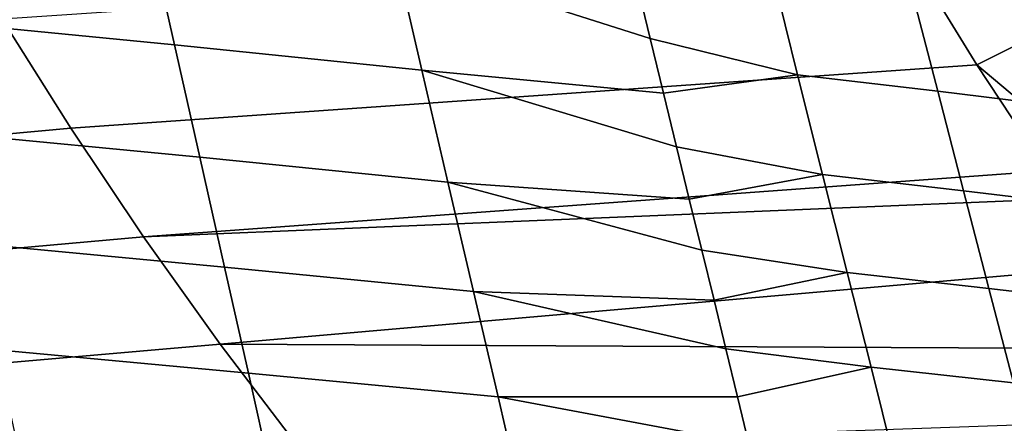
# Model space of a CAD drawing. Header units: metres. Extents: x -365 to 28, y -28 to 28.
# Tile 79 of 256: x -46.7 to -40.72, y -17.22 to -14.77. Entities that reach past the tile are written whole.
import ezdxf

# ---------------------------------------------------------------- set-up
doc = ezdxf.new("R2010")
doc.units = ezdxf.units.M
doc.layers.add('solid_24_501_103_XXX', color=7, linetype='CONTINUOUS')

msp = doc.modelspace()

# ---------------------------------------------------------------- linework, layer by layer
at = {"layer": 'solid_24_501_103_XXX'}
for points in [[(-45.761799, -14.920112, 72.507111), (-47.278419, -14.770767, 73.153221), (-47.425514, -14.084168, 72.693855), (-45.914326, -14.234069, 72.030128)], [(-40.298485, -14.148998, 100.293671), (-41.285606, -14.391496, 100.453491), (-40.885738, -15.041617, 100.094894), (-40.362366, -14.779758, 100.065445)], [(-44.258774, -15.074071, 71.844398), (-45.761799, -14.920112, 72.507111), (-45.914326, -14.234069, 72.030128), (-44.417538, -14.388604, 71.348244)], [(-41.285606, -14.391496, 100.453491), (-46.808517, -14.76255, 101.720795), (-46.390774, -15.426247, 101.346085), (-40.885738, -15.041617, 100.094894)], [(-42.871231, -14.881844, 70.905121), (-42.790771, -15.213078, 71.159676), (-44.258774, -15.074071, 71.844398), (-44.417538, -14.388604, 71.348244)], [(-42.952381, -14.545629, 70.656738), (-42.871231, -14.881844, 70.905121), (-44.417538, -14.388604, 71.348244)], [(-42.126637, -14.492897, 70.127777), (-41.975422, -15.101646, 70.588387), (-42.871231, -14.881844, 70.905121), (-42.952381, -14.545629, 70.656738)], [(-41.124462, -15.201661, 70.175819), (-41.975422, -15.101646, 70.588387), (-42.126637, -14.492897, 70.127777), (-41.280758, -14.592839, 69.702927)], [(-40.284313, -15.302988, 69.755363), (-41.124462, -15.201661, 70.175819), (-41.280758, -14.592839, 69.702927), (-40.446274, -14.694076, 69.269478)], [(-46.808517, -14.76255, 101.720795), (-52.246223, -15.272206, 102.909073), (-51.821442, -15.92431, 102.528778), (-46.390774, -15.426247, 101.346085)], [(-45.608315, -15.60253, 73.020416), (-47.129742, -15.455223, 73.647888), (-47.278419, -14.770767, 73.153221), (-45.761799, -14.920112, 72.507111)], [(-40.431816, -15.422441, 99.82196), (-40.362366, -14.779758, 100.065445), (-40.885738, -15.041617, 100.094894)], [(-41.975422, -15.101646, 70.588387), (-42.790771, -15.213078, 71.159676), (-42.871231, -14.881844, 70.905121)], [(-44.099621, -15.754353, 72.377968), (-45.608315, -15.60253, 73.020416), (-45.761799, -14.920112, 72.507111), (-44.258774, -15.074071, 71.844398)], [(-40.885738, -15.041617, 100.094894), (-46.390774, -15.426247, 101.346085), (-45.949116, -16.084612, 100.953819), (-40.461525, -15.685595, 99.71904)], [(-42.711468, -15.53807, 71.419434), (-42.633587, -15.856298, 71.684021), (-44.099621, -15.754353, 72.377968), (-44.258774, -15.074071, 71.844398)], [(-42.790771, -15.213078, 71.159676), (-42.711468, -15.53807, 71.419434), (-44.258774, -15.074071, 71.844398)], [(-40.431816, -15.422441, 99.82196), (-40.885738, -15.041617, 100.094894), (-40.461525, -15.685595, 99.71904)], [(-41.975422, -15.101646, 70.588387), (-41.823387, -15.707218, 71.081352), (-42.711468, -15.53807, 71.419434), (-42.790771, -15.213078, 71.159676)], [(-40.967464, -15.806385, 70.68158), (-41.823387, -15.707218, 71.081352), (-41.975422, -15.101646, 70.588387), (-41.124462, -15.201661, 70.175819)], [(-40.121746, -15.906854, 70.274658), (-40.967464, -15.806385, 70.68158), (-41.124462, -15.201661, 70.175819), (-40.284313, -15.302988, 69.755363)], [(-46.390774, -15.426247, 101.346085), (-51.821442, -15.92431, 102.528778), (-51.373474, -16.570181, 102.131912), (-45.949116, -16.084612, 100.953819)], [(-45.457462, -16.269424, 73.56456), (-46.98288, -16.12529, 74.172371), (-47.129742, -15.455223, 73.647888), (-45.608315, -15.60253, 73.020416)], [(-41.823387, -15.707218, 71.081352), (-42.633587, -15.856298, 71.684021), (-42.711468, -15.53807, 71.419434)], [(-43.943867, -16.417885, 72.943443), (-45.457462, -16.269424, 73.56456), (-45.608315, -15.60253, 73.020416), (-44.099621, -15.754353, 72.377968)], [(-40.481495, -15.859031, 99.650154), (-40.461525, -15.685595, 99.71904), (-45.949116, -16.084612, 100.953819)], [(-41.823387, -15.707218, 71.081352), (-41.673473, -16.301493, 71.602959), (-42.557442, -16.167007, 71.952873), (-42.633587, -15.856298, 71.684021)], [(-40.812801, -16.399023, 71.216492), (-41.673473, -16.301493, 71.602959), (-41.823387, -15.707218, 71.081352), (-40.967464, -15.806385, 70.68158)], [(-42.557442, -16.167007, 71.952873), (-42.483147, -16.47035, 72.225929), (-43.943867, -16.417885, 72.943443), (-44.099621, -15.754353, 72.377968)], [(-42.633587, -15.856298, 71.684021), (-42.557442, -16.167007, 71.952873), (-44.099621, -15.754353, 72.377968)], [(-39.961712, -16.497818, 70.823624), (-40.812801, -16.399023, 71.216492), (-40.967464, -15.806385, 70.68158), (-40.121746, -15.906854, 70.274658)], [(-40.481495, -15.859031, 99.650154), (-45.949116, -16.084612, 100.953819), (-45.483368, -16.736496, 100.544464), (-40.534435, -16.305931, 99.46875)], [(-45.949116, -16.084612, 100.953819), (-51.373474, -16.570181, 102.131912), (-50.902203, -17.208673, 101.719009), (-45.483368, -16.736496, 100.544464)], [(-45.312439, -16.912529, 74.132683), (-46.840874, -16.772438, 74.719955), (-46.98288, -16.12529, 74.172371), (-45.457462, -16.269424, 73.56456)], [(-41.673473, -16.301493, 71.602959), (-42.483147, -16.47035, 72.225929), (-42.557442, -16.167007, 71.952873)], [(-43.794872, -17.05666, 73.533798), (-45.312439, -16.912529, 74.132683), (-45.457462, -16.269424, 73.56456), (-43.943867, -16.417885, 72.943443)], [(-40.590668, -16.761354, 99.277908), (-40.534435, -16.305931, 99.46875), (-45.483368, -16.736496, 100.544464)], [(-41.673473, -16.301493, 71.602959), (-41.528435, -16.87776, 72.148758), (-42.410854, -16.766443, 72.502861), (-42.483147, -16.47035, 72.225929)], [(-40.663307, -16.973017, 71.776024), (-41.528435, -16.87776, 72.148758), (-41.673473, -16.301493, 71.602959), (-40.812801, -16.399023, 71.216492)], [(-42.410854, -16.766443, 72.502861), (-42.340172, -17.05756, 72.785538), (-43.794872, -17.05666, 73.533798), (-43.943867, -16.417885, 72.943443)], [(-42.483147, -16.47035, 72.225929), (-42.410854, -16.766443, 72.502861), (-43.943867, -16.417885, 72.943443)], [(-39.807125, -17.069473, 71.397644), (-40.663307, -16.973017, 71.776024), (-40.812801, -16.399023, 71.216492), (-39.961712, -16.497818, 70.823624)], [(-45.483368, -16.736496, 100.544464), (-50.902203, -17.208673, 101.719009), (-50.407742, -17.838469, 101.291), (-44.993401, -17.380705, 100.118591)], [(-40.590668, -16.761354, 99.277908), (-45.483368, -16.736496, 100.544464), (-44.993401, -17.380705, 100.118591), (-40.65057, -17.227291, 99.076172)], [(-45.17627, -17.525118, 74.717377), (-46.706596, -17.38978, 75.283409), (-46.840874, -16.772438, 74.719955), (-45.312439, -16.912529, 74.132683)], [(-41.528435, -16.87776, 72.148758), (-42.340172, -17.05756, 72.785538), (-42.410854, -16.766443, 72.502861)], [(-43.65583, -17.664124, 74.141403), (-45.17627, -17.525118, 74.717377), (-45.312439, -16.912529, 74.132683), (-43.794872, -17.05666, 73.533798)], [(-41.528435, -16.87776, 72.148758), (-41.390739, -17.431421, 72.713173), (-42.271427, -17.34314, 73.073364), (-42.340172, -17.05756, 72.785538)], [(-40.521534, -17.523851, 72.354485), (-41.390739, -17.431421, 72.713173), (-41.528435, -16.87776, 72.148758), (-40.663307, -16.973017, 71.776024)], [(-42.271427, -17.34314, 73.073364), (-42.204185, -17.625805, 73.369141), (-43.65583, -17.664124, 74.141403), (-43.794872, -17.05666, 73.533798)], [(-42.340172, -17.05756, 72.785538), (-42.271427, -17.34314, 73.073364), (-43.794872, -17.05666, 73.533798)]]:
    msp.add_3dface(points, dxfattribs=at)

doc.saveas('drawing.dxf')
